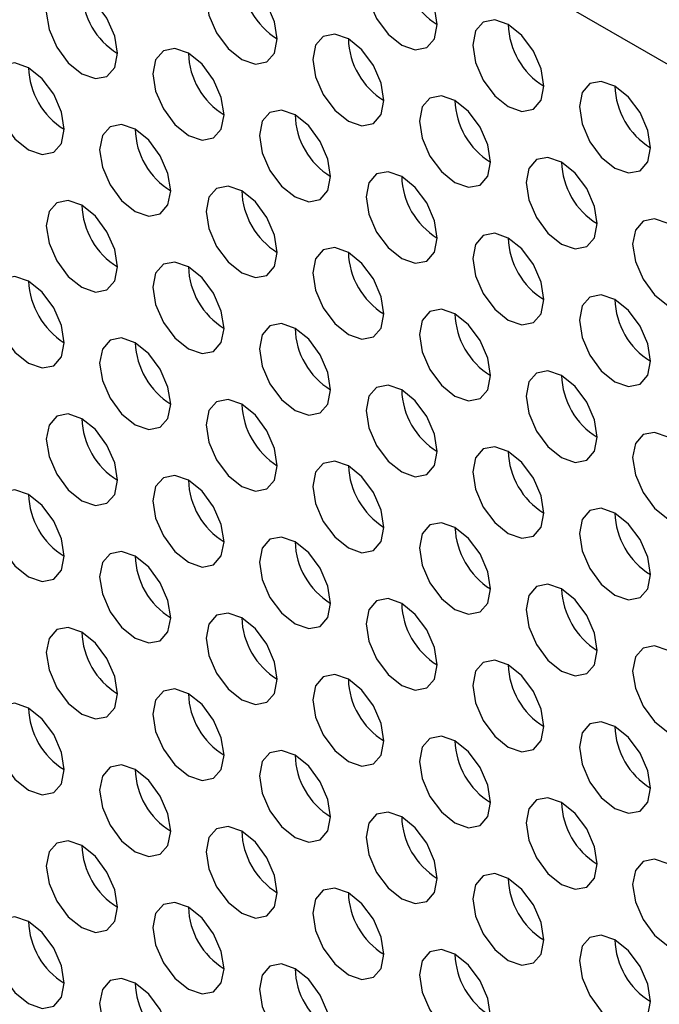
# Model space of a CAD drawing. Header units: millimetres. Extents: x 3619 to 4737, y 1503 to 2366.
# Tile 158 of 256: x 4433.17 to 4437.41, y 2144.85 to 2151.38. Entities that reach past the tile are written whole.
import ezdxf

# ---------------------------------------------------------------- set-up
doc = ezdxf.new("R2010")
doc.units = ezdxf.units.MM

msp = doc.modelspace()

# ---------------------------------------------------------------- linework, layer by layer
at = {"color": 7, "linetype": 'Continuous', "lineweight": 30}
msp.add_line((4447.6737, 2145.1952), (4410.2482, 2166.8005), dxfattribs=at)
at = {"color": 7, "linetype": 'Continuous', "lineweight": 30, "flags": 128}
for points in [[(4435.9398, 2151.3511), (4435.9218, 2151.4656), (4435.8707, 2151.5834), (4435.7942, 2151.6865), (4435.704, 2151.7593), (4435.6138, 2151.7907), (4435.5374, 2151.7758), (4435.4863, 2151.717), (4435.4683, 2151.6232), (4435.4863, 2151.5087), (4435.5374, 2151.3909), (4435.6138, 2151.2878), (4435.704, 2151.215), (4435.7942, 2151.1836), (4435.8707, 2151.1985), (4435.9218, 2151.2573), (4435.9398, 2151.3511)], [(4434.8791, 2151.2557), (4434.8611, 2151.3702), (4434.8101, 2151.488), (4434.7336, 2151.5912), (4434.6434, 2151.664), (4434.5532, 2151.6953), (4434.4767, 2151.6805), (4434.4256, 2151.6217), (4434.4077, 2151.5279), (4434.4256, 2151.4133), (4434.4767, 2151.2955), (4434.5532, 2151.1924), (4434.6434, 2151.1196), (4434.7336, 2151.0883), (4434.8101, 2151.1031), (4434.8611, 2151.1619), (4434.8791, 2151.2557)], [(4433.8184, 2151.1604), (4433.8005, 2151.2749), (4433.7494, 2151.3927), (4433.6729, 2151.4958), (4433.5827, 2151.5686), (4433.4925, 2151.6), (4433.4161, 2151.5851), (4433.365, 2151.5263), (4433.347, 2151.4325), (4433.365, 2151.318), (4433.4161, 2151.2002), (4433.4925, 2151.097), (4433.5827, 2151.0243), (4433.6729, 2150.9929), (4433.7494, 2151.0078), (4433.8005, 2151.0666), (4433.8184, 2151.1604)], [(4436.6469, 2150.9429), (4436.6289, 2151.0574), (4436.5778, 2151.1752), (4436.5013, 2151.2783), (4436.4112, 2151.3511), (4436.321, 2151.3825), (4436.2445, 2151.3676), (4436.1934, 2151.3088), (4436.1754, 2151.215), (4436.1934, 2151.1005), (4436.2445, 2150.9827), (4436.321, 2150.8796), (4436.4112, 2150.8068), (4436.5013, 2150.7754), (4436.5778, 2150.7903), (4436.6289, 2150.8491), (4436.6469, 2150.9429)], [(4435.5862, 2150.8475), (4435.5683, 2150.962), (4435.5172, 2151.0798), (4435.4407, 2151.183), (4435.3505, 2151.2558), (4435.2603, 2151.2871), (4435.1838, 2151.2723), (4435.1327, 2151.2135), (4435.1148, 2151.1197), (4435.1327, 2151.0051), (4435.1838, 2150.8873), (4435.2603, 2150.7842), (4435.3505, 2150.7114), (4435.4407, 2150.6801), (4435.5172, 2150.6949), (4435.5683, 2150.7537), (4435.5862, 2150.8475)], [(4434.5255, 2150.7522), (4434.5076, 2150.8667), (4434.4565, 2150.9845), (4434.38, 2151.0876), (4434.2898, 2151.1604), (4434.1996, 2151.1918), (4434.1232, 2151.1769), (4434.0721, 2151.1181), (4434.0541, 2151.0243), (4434.0721, 2150.9098), (4434.1232, 2150.792), (4434.1996, 2150.6888), (4434.2898, 2150.616), (4434.38, 2150.5847), (4434.4565, 2150.5996), (4434.5076, 2150.6584), (4434.5255, 2150.7522)], [(4433.4649, 2150.6568), (4433.4469, 2150.7713), (4433.3958, 2150.8891), (4433.3194, 2150.9923), (4433.2292, 2151.065), (4433.139, 2151.0964), (4433.0625, 2151.0815), (4433.0114, 2151.0227), (4432.9935, 2150.9289), (4433.0114, 2150.8144), (4433.0625, 2150.6966), (4433.139, 2150.5935), (4433.2292, 2150.5207), (4433.3194, 2150.4893), (4433.3958, 2150.5042), (4433.4469, 2150.563), (4433.4649, 2150.6568)], [(4437.354, 2150.5347), (4437.336, 2150.6492), (4437.2849, 2150.767), (4437.2085, 2150.8701), (4437.1183, 2150.9429), (4437.0281, 2150.9743), (4436.9516, 2150.9594), (4436.9005, 2150.9006), (4436.8826, 2150.8068), (4436.9005, 2150.6923), (4436.9516, 2150.5745), (4437.0281, 2150.4714), (4437.1183, 2150.3986), (4437.2085, 2150.3672), (4437.2849, 2150.3821), (4437.336, 2150.4409), (4437.354, 2150.5347)], [(4436.2933, 2150.4393), (4436.2754, 2150.5538), (4436.2243, 2150.6716), (4436.1478, 2150.7748), (4436.0576, 2150.8476), (4435.9674, 2150.8789), (4435.8909, 2150.8641), (4435.8398, 2150.8053), (4435.8219, 2150.7115), (4435.8398, 2150.5969), (4435.8909, 2150.4791), (4435.9674, 2150.376), (4436.0576, 2150.3032), (4436.1478, 2150.2719), (4436.2243, 2150.2867), (4436.2754, 2150.3455), (4436.2933, 2150.4393)], [(4435.2326, 2150.344), (4435.2147, 2150.4585), (4435.1636, 2150.5763), (4435.0871, 2150.6794), (4434.9969, 2150.7522), (4434.9067, 2150.7836), (4434.8303, 2150.7687), (4434.7792, 2150.7099), (4434.7612, 2150.6161), (4434.7792, 2150.5016), (4434.8303, 2150.3838), (4434.9067, 2150.2806), (4434.9969, 2150.2078), (4435.0871, 2150.1765), (4435.1636, 2150.1913), (4435.2147, 2150.2502), (4435.2326, 2150.344)], [(4434.172, 2150.2486), (4434.154, 2150.3631), (4434.1029, 2150.4809), (4434.0265, 2150.5841), (4433.9363, 2150.6568), (4433.8461, 2150.6882), (4433.7696, 2150.6733), (4433.7185, 2150.6145), (4433.7006, 2150.5207), (4433.7185, 2150.4062), (4433.7696, 2150.2884), (4433.8461, 2150.1853), (4433.9363, 2150.1125), (4434.0265, 2150.0811), (4434.1029, 2150.096), (4434.154, 2150.1548), (4434.172, 2150.2486)], [(4437.0004, 2150.0311), (4436.9825, 2150.1456), (4436.9314, 2150.2634), (4436.8549, 2150.3666), (4436.7647, 2150.4394), (4436.6745, 2150.4707), (4436.598, 2150.4559), (4436.5469, 2150.3971), (4436.529, 2150.3032), (4436.5469, 2150.1887), (4436.598, 2150.0709), (4436.6745, 2149.9678), (4436.7647, 2149.895), (4436.8549, 2149.8636), (4436.9314, 2149.8785), (4436.9825, 2149.9373), (4437.0004, 2150.0311)], [(4435.9398, 2149.9357), (4435.9218, 2150.0503), (4435.8707, 2150.1681), (4435.7942, 2150.2712), (4435.704, 2150.344), (4435.6138, 2150.3754), (4435.5374, 2150.3605), (4435.4863, 2150.3017), (4435.4683, 2150.2079), (4435.4863, 2150.0934), (4435.5374, 2149.9756), (4435.6138, 2149.8724), (4435.704, 2149.7996), (4435.7942, 2149.7683), (4435.8707, 2149.7831), (4435.9218, 2149.8419), (4435.9398, 2149.9357)], [(4434.8791, 2149.8404), (4434.8611, 2149.9549), (4434.8101, 2150.0727), (4434.7336, 2150.1758), (4434.6434, 2150.2486), (4434.5532, 2150.28), (4434.4767, 2150.2651), (4434.4256, 2150.2063), (4434.4077, 2150.1125), (4434.4256, 2149.998), (4434.4767, 2149.8802), (4434.5532, 2149.7771), (4434.6434, 2149.7043), (4434.7336, 2149.6729), (4434.8101, 2149.6878), (4434.8611, 2149.7466), (4434.8791, 2149.8404)], [(4433.8184, 2149.745), (4433.8005, 2149.8595), (4433.7494, 2149.9773), (4433.6729, 2150.0805), (4433.5827, 2150.1533), (4433.4925, 2150.1846), (4433.4161, 2150.1698), (4433.365, 2150.111), (4433.347, 2150.0172), (4433.365, 2149.9026), (4433.4161, 2149.7848), (4433.4925, 2149.6817), (4433.5827, 2149.6089), (4433.6729, 2149.5776), (4433.7494, 2149.5924), (4433.8005, 2149.6512), (4433.8184, 2149.745)], [(4437.7075, 2149.6229), (4437.6896, 2149.7374), (4437.6385, 2149.8552), (4437.562, 2149.9584), (4437.4718, 2150.0312), (4437.3816, 2150.0625), (4437.3051, 2150.0477), (4437.2541, 2149.9888), (4437.2361, 2149.895), (4437.2541, 2149.7805), (4437.3051, 2149.6627), (4437.3816, 2149.5596), (4437.4718, 2149.4868), (4437.562, 2149.4554), (4437.6385, 2149.4703), (4437.6896, 2149.5291), (4437.7075, 2149.6229)], [(4436.6469, 2149.5275), (4436.6289, 2149.6421), (4436.5778, 2149.7599), (4436.5013, 2149.863), (4436.4112, 2149.9358), (4436.321, 2149.9671), (4436.2445, 2149.9523), (4436.1934, 2149.8935), (4436.1754, 2149.7997), (4436.1934, 2149.6852), (4436.2445, 2149.5674), (4436.321, 2149.4642), (4436.4112, 2149.3914), (4436.5013, 2149.3601), (4436.5778, 2149.3749), (4436.6289, 2149.4337), (4436.6469, 2149.5275)], [(4435.5862, 2149.4322), (4435.5683, 2149.5467), (4435.5172, 2149.6645), (4435.4407, 2149.7676), (4435.3505, 2149.8404), (4435.2603, 2149.8718), (4435.1838, 2149.8569), (4435.1327, 2149.7981), (4435.1148, 2149.7043), (4435.1327, 2149.5898), (4435.1838, 2149.472), (4435.2603, 2149.3689), (4435.3505, 2149.2961), (4435.4407, 2149.2647), (4435.5172, 2149.2796), (4435.5683, 2149.3384), (4435.5862, 2149.4322)], [(4434.5255, 2149.3368), (4434.5076, 2149.4513), (4434.4565, 2149.5691), (4434.38, 2149.6723), (4434.2898, 2149.7451), (4434.1996, 2149.7764), (4434.1232, 2149.7616), (4434.0721, 2149.7028), (4434.0541, 2149.609), (4434.0721, 2149.4944), (4434.1232, 2149.3766), (4434.1996, 2149.2735), (4434.2898, 2149.2007), (4434.38, 2149.1694), (4434.4565, 2149.1842), (4434.5076, 2149.243), (4434.5255, 2149.3368)], [(4433.4649, 2149.2415), (4433.4469, 2149.356), (4433.3958, 2149.4738), (4433.3194, 2149.5769), (4433.2292, 2149.6497), (4433.139, 2149.6811), (4433.0625, 2149.6662), (4433.0114, 2149.6074), (4432.9935, 2149.5136), (4433.0114, 2149.3991), (4433.0625, 2149.2813), (4433.139, 2149.1781), (4433.2292, 2149.1053), (4433.3194, 2149.074), (4433.3958, 2149.0889), (4433.4469, 2149.1477), (4433.4649, 2149.2415)], [(4437.354, 2149.1193), (4437.336, 2149.2339), (4437.2849, 2149.3517), (4437.2085, 2149.4548), (4437.1183, 2149.5276), (4437.0281, 2149.5589), (4436.9516, 2149.5441), (4436.9005, 2149.4853), (4436.8826, 2149.3915), (4436.9005, 2149.277), (4436.9516, 2149.1592), (4437.0281, 2149.056), (4437.1183, 2148.9832), (4437.2085, 2148.9519), (4437.2849, 2148.9667), (4437.336, 2149.0255), (4437.354, 2149.1193)], [(4436.2933, 2149.024), (4436.2754, 2149.1385), (4436.2243, 2149.2563), (4436.1478, 2149.3594), (4436.0576, 2149.4322), (4435.9674, 2149.4636), (4435.8909, 2149.4487), (4435.8398, 2149.3899), (4435.8219, 2149.2961), (4435.8398, 2149.1816), (4435.8909, 2149.0638), (4435.9674, 2148.9607), (4436.0576, 2148.8879), (4436.1478, 2148.8565), (4436.2243, 2148.8714), (4436.2754, 2148.9302), (4436.2933, 2149.024)], [(4435.2326, 2148.9286), (4435.2147, 2149.0431), (4435.1636, 2149.1609), (4435.0871, 2149.2641), (4434.9969, 2149.3369), (4434.9067, 2149.3682), (4434.8303, 2149.3534), (4434.7792, 2149.2946), (4434.7612, 2149.2008), (4434.7792, 2149.0862), (4434.8303, 2148.9684), (4434.9067, 2148.8653), (4434.9969, 2148.7925), (4435.0871, 2148.7612), (4435.1636, 2148.776), (4435.2147, 2148.8348), (4435.2326, 2148.9286)], [(4434.172, 2148.8333), (4434.154, 2148.9478), (4434.1029, 2149.0656), (4434.0265, 2149.1687), (4433.9363, 2149.2415), (4433.8461, 2149.2729), (4433.7696, 2149.258), (4433.7185, 2149.1992), (4433.7006, 2149.1054), (4433.7185, 2148.9909), (4433.7696, 2148.8731), (4433.8461, 2148.7699), (4433.9363, 2148.6971), (4434.0265, 2148.6658), (4434.1029, 2148.6806), (4434.154, 2148.7395), (4434.172, 2148.8333)], [(4437.0004, 2148.6158), (4436.9825, 2148.7303), (4436.9314, 2148.8481), (4436.8549, 2148.9512), (4436.7647, 2149.024), (4436.6745, 2149.0554), (4436.598, 2149.0405), (4436.5469, 2148.9817), (4436.529, 2148.8879), (4436.5469, 2148.7734), (4436.598, 2148.6556), (4436.6745, 2148.5525), (4436.7647, 2148.4797), (4436.8549, 2148.4483), (4436.9314, 2148.4632), (4436.9825, 2148.522), (4437.0004, 2148.6158)], [(4435.9398, 2148.5204), (4435.9218, 2148.6349), (4435.8707, 2148.7527), (4435.7942, 2148.8559), (4435.704, 2148.9287), (4435.6138, 2148.96), (4435.5374, 2148.9452), (4435.4863, 2148.8864), (4435.4683, 2148.7925), (4435.4863, 2148.678), (4435.5374, 2148.5602), (4435.6138, 2148.4571), (4435.704, 2148.3843), (4435.7942, 2148.3529), (4435.8707, 2148.3678), (4435.9218, 2148.4266), (4435.9398, 2148.5204)], [(4434.8791, 2148.425), (4434.8611, 2148.5396), (4434.8101, 2148.6574), (4434.7336, 2148.7605), (4434.6434, 2148.8333), (4434.5532, 2148.8647), (4434.4767, 2148.8498), (4434.4256, 2148.791), (4434.4077, 2148.6972), (4434.4256, 2148.5827), (4434.4767, 2148.4649), (4434.5532, 2148.3617), (4434.6434, 2148.2889), (4434.7336, 2148.2576), (4434.8101, 2148.2724), (4434.8611, 2148.3312), (4434.8791, 2148.425)], [(4433.8184, 2148.3297), (4433.8005, 2148.4442), (4433.7494, 2148.562), (4433.6729, 2148.6651), (4433.5827, 2148.7379), (4433.4925, 2148.7693), (4433.4161, 2148.7544), (4433.365, 2148.6956), (4433.347, 2148.6018), (4433.365, 2148.4873), (4433.4161, 2148.3695), (4433.4925, 2148.2664), (4433.5827, 2148.1936), (4433.6729, 2148.1622), (4433.7494, 2148.1771), (4433.8005, 2148.2359), (4433.8184, 2148.3297)], [(4437.7075, 2148.2076), (4437.6896, 2148.3221), (4437.6385, 2148.4399), (4437.562, 2148.543), (4437.4718, 2148.6158), (4437.3816, 2148.6472), (4437.3051, 2148.6323), (4437.2541, 2148.5735), (4437.2361, 2148.4797), (4437.2541, 2148.3652), (4437.3051, 2148.2474), (4437.3816, 2148.1442), (4437.4718, 2148.0715), (4437.562, 2148.0401), (4437.6385, 2148.055), (4437.6896, 2148.1138), (4437.7075, 2148.2076)], [(4436.6469, 2148.1122), (4436.6289, 2148.2267), (4436.5778, 2148.3445), (4436.5013, 2148.4477), (4436.4112, 2148.5205), (4436.321, 2148.5518), (4436.2445, 2148.537), (4436.1934, 2148.4781), (4436.1754, 2148.3843), (4436.1934, 2148.2698), (4436.2445, 2148.152), (4436.321, 2148.0489), (4436.4112, 2147.9761), (4436.5013, 2147.9447), (4436.5778, 2147.9596), (4436.6289, 2148.0184), (4436.6469, 2148.1122)], [(4435.5862, 2148.0168), (4435.5683, 2148.1314), (4435.5172, 2148.2492), (4435.4407, 2148.3523), (4435.3505, 2148.4251), (4435.2603, 2148.4564), (4435.1838, 2148.4416), (4435.1327, 2148.3828), (4435.1148, 2148.289), (4435.1327, 2148.1745), (4435.1838, 2148.0567), (4435.2603, 2147.9535), (4435.3505, 2147.8807), (4435.4407, 2147.8494), (4435.5172, 2147.8642), (4435.5683, 2147.923), (4435.5862, 2148.0168)], [(4434.5255, 2147.9215), (4434.5076, 2148.036), (4434.4565, 2148.1538), (4434.38, 2148.2569), (4434.2898, 2148.3297), (4434.1996, 2148.3611), (4434.1232, 2148.3462), (4434.0721, 2148.2874), (4434.0541, 2148.1936), (4434.0721, 2148.0791), (4434.1232, 2147.9613), (4434.1996, 2147.8582), (4434.2898, 2147.7854), (4434.38, 2147.754), (4434.4565, 2147.7689), (4434.5076, 2147.8277), (4434.5255, 2147.9215)], [(4433.4649, 2147.8261), (4433.4469, 2147.9406), (4433.3958, 2148.0584), (4433.3194, 2148.1616), (4433.2292, 2148.2344), (4433.139, 2148.2657), (4433.0625, 2148.2509), (4433.0114, 2148.1921), (4432.9935, 2148.0983), (4433.0114, 2147.9837), (4433.0625, 2147.8659), (4433.139, 2147.7628), (4433.2292, 2147.69), (4433.3194, 2147.6587), (4433.3958, 2147.6735), (4433.4469, 2147.7323), (4433.4649, 2147.8261)], [(4437.354, 2147.704), (4437.336, 2147.8185), (4437.2849, 2147.9363), (4437.2085, 2148.0395), (4437.1183, 2148.1123), (4437.0281, 2148.1436), (4436.9516, 2148.1288), (4436.9005, 2148.0699), (4436.8826, 2147.9761), (4436.9005, 2147.8616), (4436.9516, 2147.7438), (4437.0281, 2147.6407), (4437.1183, 2147.5679), (4437.2085, 2147.5365), (4437.2849, 2147.5514), (4437.336, 2147.6102), (4437.354, 2147.704)], [(4436.2933, 2147.6086), (4436.2754, 2147.7232), (4436.2243, 2147.841), (4436.1478, 2147.9441), (4436.0576, 2148.0169), (4435.9674, 2148.0482), (4435.8909, 2148.0334), (4435.8398, 2147.9746), (4435.8219, 2147.8808), (4435.8398, 2147.7663), (4435.8909, 2147.6485), (4435.9674, 2147.5453), (4436.0576, 2147.4725), (4436.1478, 2147.4412), (4436.2243, 2147.456), (4436.2754, 2147.5148), (4436.2933, 2147.6086)], [(4435.2326, 2147.5133), (4435.2147, 2147.6278), (4435.1636, 2147.7456), (4435.0871, 2147.8487), (4434.9969, 2147.9215), (4434.9067, 2147.9529), (4434.8303, 2147.938), (4434.7792, 2147.8792), (4434.7612, 2147.7854), (4434.7792, 2147.6709), (4434.8303, 2147.5531), (4434.9067, 2147.45), (4434.9969, 2147.3772), (4435.0871, 2147.3458), (4435.1636, 2147.3607), (4435.2147, 2147.4195), (4435.2326, 2147.5133)], [(4434.172, 2147.4179), (4434.154, 2147.5324), (4434.1029, 2147.6502), (4434.0265, 2147.7534), (4433.9363, 2147.8262), (4433.8461, 2147.8575), (4433.7696, 2147.8427), (4433.7185, 2147.7839), (4433.7006, 2147.6901), (4433.7185, 2147.5755), (4433.7696, 2147.4577), (4433.8461, 2147.3546), (4433.9363, 2147.2818), (4434.0265, 2147.2505), (4434.1029, 2147.2653), (4434.154, 2147.3241), (4434.172, 2147.4179)], [(4437.0004, 2147.2004), (4436.9825, 2147.315), (4436.9314, 2147.4328), (4436.8549, 2147.5359), (4436.7647, 2147.6087), (4436.6745, 2147.64), (4436.598, 2147.6252), (4436.5469, 2147.5664), (4436.529, 2147.4726), (4436.5469, 2147.3581), (4436.598, 2147.2403), (4436.6745, 2147.1371), (4436.7647, 2147.0643), (4436.8549, 2147.033), (4436.9314, 2147.0478), (4436.9825, 2147.1066), (4437.0004, 2147.2004)], [(4435.9398, 2147.1051), (4435.9218, 2147.2196), (4435.8707, 2147.3374), (4435.7942, 2147.4405), (4435.704, 2147.5133), (4435.6138, 2147.5447), (4435.5374, 2147.5298), (4435.4863, 2147.471), (4435.4683, 2147.3772), (4435.4863, 2147.2627), (4435.5374, 2147.1449), (4435.6138, 2147.0418), (4435.704, 2146.969), (4435.7942, 2146.9376), (4435.8707, 2146.9525), (4435.9218, 2147.0113), (4435.9398, 2147.1051)], [(4434.8791, 2147.0097), (4434.8611, 2147.1242), (4434.8101, 2147.242), (4434.7336, 2147.3452), (4434.6434, 2147.418), (4434.5532, 2147.4493), (4434.4767, 2147.4345), (4434.4256, 2147.3757), (4434.4077, 2147.2818), (4434.4256, 2147.1673), (4434.4767, 2147.0495), (4434.5532, 2146.9464), (4434.6434, 2146.8736), (4434.7336, 2146.8423), (4434.8101, 2146.8571), (4434.8611, 2146.9159), (4434.8791, 2147.0097)], [(4433.8184, 2146.9143), (4433.8005, 2147.0289), (4433.7494, 2147.1467), (4433.6729, 2147.2498), (4433.5827, 2147.3226), (4433.4925, 2147.354), (4433.4161, 2147.3391), (4433.365, 2147.2803), (4433.347, 2147.1865), (4433.365, 2147.072), (4433.4161, 2146.9542), (4433.4925, 2146.851), (4433.5827, 2146.7782), (4433.6729, 2146.7469), (4433.7494, 2146.7617), (4433.8005, 2146.8205), (4433.8184, 2146.9143)], [(4437.7075, 2146.7922), (4437.6896, 2146.9068), (4437.6385, 2147.0246), (4437.562, 2147.1277), (4437.4718, 2147.2005), (4437.3816, 2147.2318), (4437.3051, 2147.217), (4437.2541, 2147.1582), (4437.2361, 2147.0644), (4437.2541, 2146.9499), (4437.3051, 2146.8321), (4437.3816, 2146.7289), (4437.4718, 2146.6561), (4437.562, 2146.6248), (4437.6385, 2146.6396), (4437.6896, 2146.6984), (4437.7075, 2146.7922)], [(4436.6469, 2146.6969), (4436.6289, 2146.8114), (4436.5778, 2146.9292), (4436.5013, 2147.0323), (4436.4112, 2147.1051), (4436.321, 2147.1365), (4436.2445, 2147.1216), (4436.1934, 2147.0628), (4436.1754, 2146.969), (4436.1934, 2146.8545), (4436.2445, 2146.7367), (4436.321, 2146.6335), (4436.4112, 2146.5608), (4436.5013, 2146.5294), (4436.5778, 2146.5443), (4436.6289, 2146.6031), (4436.6469, 2146.6969)], [(4435.5862, 2146.6015), (4435.5683, 2146.716), (4435.5172, 2146.8338), (4435.4407, 2146.937), (4435.3505, 2147.0098), (4435.2603, 2147.0411), (4435.1838, 2147.0263), (4435.1327, 2146.9674), (4435.1148, 2146.8736), (4435.1327, 2146.7591), (4435.1838, 2146.6413), (4435.2603, 2146.5382), (4435.3505, 2146.4654), (4435.4407, 2146.434), (4435.5172, 2146.4489), (4435.5683, 2146.5077), (4435.5862, 2146.6015)], [(4434.5255, 2146.5061), (4434.5076, 2146.6207), (4434.4565, 2146.7385), (4434.38, 2146.8416), (4434.2898, 2146.9144), (4434.1996, 2146.9457), (4434.1232, 2146.9309), (4434.0721, 2146.8721), (4434.0541, 2146.7783), (4434.0721, 2146.6638), (4434.1232, 2146.546), (4434.1996, 2146.4428), (4434.2898, 2146.37), (4434.38, 2146.3387), (4434.4565, 2146.3535), (4434.5076, 2146.4123), (4434.5255, 2146.5061)], [(4433.4649, 2146.4108), (4433.4469, 2146.5253), (4433.3958, 2146.6431), (4433.3194, 2146.7462), (4433.2292, 2146.819), (4433.139, 2146.8504), (4433.0625, 2146.8355), (4433.0114, 2146.7767), (4432.9935, 2146.6829), (4433.0114, 2146.5684), (4433.0625, 2146.4506), (4433.139, 2146.3475), (4433.2292, 2146.2747), (4433.3194, 2146.2433), (4433.3958, 2146.2582), (4433.4469, 2146.317), (4433.4649, 2146.4108)], [(4437.354, 2146.2887), (4437.336, 2146.4032), (4437.2849, 2146.521), (4437.2085, 2146.6241), (4437.1183, 2146.6969), (4437.0281, 2146.7283), (4436.9516, 2146.7134), (4436.9005, 2146.6546), (4436.8826, 2146.5608), (4436.9005, 2146.4463), (4436.9516, 2146.3285), (4437.0281, 2146.2253), (4437.1183, 2146.1526), (4437.2085, 2146.1212), (4437.2849, 2146.1361), (4437.336, 2146.1949), (4437.354, 2146.2887)], [(4436.2933, 2146.1933), (4436.2754, 2146.3078), (4436.2243, 2146.4256), (4436.1478, 2146.5288), (4436.0576, 2146.6016), (4435.9674, 2146.6329), (4435.8909, 2146.618), (4435.8398, 2146.5592), (4435.8219, 2146.4654), (4435.8398, 2146.3509), (4435.8909, 2146.2331), (4435.9674, 2146.13), (4436.0576, 2146.0572), (4436.1478, 2146.0258), (4436.2243, 2146.0407), (4436.2754, 2146.0995), (4436.2933, 2146.1933)], [(4435.2326, 2146.0979), (4435.2147, 2146.2125), (4435.1636, 2146.3303), (4435.0871, 2146.4334), (4434.9969, 2146.5062), (4434.9067, 2146.5375), (4434.8303, 2146.5227), (4434.7792, 2146.4639), (4434.7612, 2146.3701), (4434.7792, 2146.2556), (4434.8303, 2146.1378), (4434.9067, 2146.0346), (4434.9969, 2145.9618), (4435.0871, 2145.9305), (4435.1636, 2145.9453), (4435.2147, 2146.0041), (4435.2326, 2146.0979)], [(4434.172, 2146.0026), (4434.154, 2146.1171), (4434.1029, 2146.2349), (4434.0265, 2146.338), (4433.9363, 2146.4108), (4433.8461, 2146.4422), (4433.7696, 2146.4273), (4433.7185, 2146.3685), (4433.7006, 2146.2747), (4433.7185, 2146.1602), (4433.7696, 2146.0424), (4433.8461, 2145.9393), (4433.9363, 2145.8665), (4434.0265, 2145.8351), (4434.1029, 2145.85), (4434.154, 2145.9088), (4434.172, 2146.0026)], [(4437.0004, 2145.7851), (4436.9825, 2145.8996), (4436.9314, 2146.0174), (4436.8549, 2146.1206), (4436.7647, 2146.1934), (4436.6745, 2146.2247), (4436.598, 2146.2098), (4436.5469, 2146.151), (4436.529, 2146.0572), (4436.5469, 2145.9427), (4436.598, 2145.8249), (4436.6745, 2145.7218), (4436.7647, 2145.649), (4436.8549, 2145.6176), (4436.9314, 2145.6325), (4436.9825, 2145.6913), (4437.0004, 2145.7851)], [(4435.9398, 2145.6897), (4435.9218, 2145.8043), (4435.8707, 2145.9221), (4435.7942, 2146.0252), (4435.704, 2146.098), (4435.6138, 2146.1293), (4435.5374, 2146.1145), (4435.4863, 2146.0557), (4435.4683, 2145.9619), (4435.4863, 2145.8474), (4435.5374, 2145.7296), (4435.6138, 2145.6264), (4435.704, 2145.5536), (4435.7942, 2145.5223), (4435.8707, 2145.5371), (4435.9218, 2145.5959), (4435.9398, 2145.6897)], [(4434.8791, 2145.5944), (4434.8611, 2145.7089), (4434.8101, 2145.8267), (4434.7336, 2145.9298), (4434.6434, 2146.0026), (4434.5532, 2146.034), (4434.4767, 2146.0191), (4434.4256, 2145.9603), (4434.4077, 2145.8665), (4434.4256, 2145.752), (4434.4767, 2145.6342), (4434.5532, 2145.5311), (4434.6434, 2145.4583), (4434.7336, 2145.4269), (4434.8101, 2145.4418), (4434.8611, 2145.5006), (4434.8791, 2145.5944)], [(4433.8184, 2145.499), (4433.8005, 2145.6135), (4433.7494, 2145.7313), (4433.6729, 2145.8345), (4433.5827, 2145.9073), (4433.4925, 2145.9386), (4433.4161, 2145.9238), (4433.365, 2145.865), (4433.347, 2145.7711), (4433.365, 2145.6566), (4433.4161, 2145.5388), (4433.4925, 2145.4357), (4433.5827, 2145.3629), (4433.6729, 2145.3316), (4433.7494, 2145.3464), (4433.8005, 2145.4052), (4433.8184, 2145.499)], [(4437.7075, 2145.3769), (4437.6896, 2145.4914), (4437.6385, 2145.6092), (4437.562, 2145.7124), (4437.4718, 2145.7851), (4437.3816, 2145.8165), (4437.3051, 2145.8016), (4437.2541, 2145.7428), (4437.2361, 2145.649), (4437.2541, 2145.5345), (4437.3051, 2145.4167), (4437.3816, 2145.3136), (4437.4718, 2145.2408), (4437.562, 2145.2094), (4437.6385, 2145.2243), (4437.6896, 2145.2831), (4437.7075, 2145.3769)], [(4436.6469, 2145.2815), (4436.6289, 2145.3961), (4436.5778, 2145.5138), (4436.5013, 2145.617), (4436.4112, 2145.6898), (4436.321, 2145.7211), (4436.2445, 2145.7063), (4436.1934, 2145.6475), (4436.1754, 2145.5537), (4436.1934, 2145.4392), (4436.2445, 2145.3214), (4436.321, 2145.2182), (4436.4112, 2145.1454), (4436.5013, 2145.1141), (4436.5778, 2145.1289), (4436.6289, 2145.1877), (4436.6469, 2145.2815)], [(4435.5862, 2145.1862), (4435.5683, 2145.3007), (4435.5172, 2145.4185), (4435.4407, 2145.5216), (4435.3505, 2145.5944), (4435.2603, 2145.6258), (4435.1838, 2145.6109), (4435.1327, 2145.5521), (4435.1148, 2145.4583), (4435.1327, 2145.3438), (4435.1838, 2145.226), (4435.2603, 2145.1229), (4435.3505, 2145.0501), (4435.4407, 2145.0187), (4435.5172, 2145.0336), (4435.5683, 2145.0924), (4435.5862, 2145.1862)], [(4434.5255, 2145.0908), (4434.5076, 2145.2053), (4434.4565, 2145.3231), (4434.38, 2145.4263), (4434.2898, 2145.4991), (4434.1996, 2145.5304), (4434.1232, 2145.5156), (4434.0721, 2145.4568), (4434.0541, 2145.3629), (4434.0721, 2145.2484), (4434.1232, 2145.1306), (4434.1996, 2145.0275), (4434.2898, 2144.9547), (4434.38, 2144.9233), (4434.4565, 2144.9382), (4434.5076, 2144.997), (4434.5255, 2145.0908)], [(4433.4649, 2144.9954), (4433.4469, 2145.11), (4433.3958, 2145.2278), (4433.3194, 2145.3309), (4433.2292, 2145.4037), (4433.139, 2145.435), (4433.0625, 2145.4202), (4433.0114, 2145.3614), (4432.9935, 2145.2676), (4433.0114, 2145.1531), (4433.0625, 2145.0353), (4433.139, 2144.9321), (4433.2292, 2144.8593), (4433.3194, 2144.828), (4433.3958, 2144.8428), (4433.4469, 2144.9016), (4433.4649, 2144.9954)], [(4437.354, 2144.8733), (4437.336, 2144.9878), (4437.2849, 2145.1056), (4437.2085, 2145.2088), (4437.1183, 2145.2816), (4437.0281, 2145.3129), (4436.9516, 2145.2981), (4436.9005, 2145.2393), (4436.8826, 2145.1455), (4436.9005, 2145.0309), (4436.9516, 2144.9132), (4437.0281, 2144.81), (4437.1183, 2144.7372), (4437.2085, 2144.7059), (4437.2849, 2144.7207), (4437.336, 2144.7795), (4437.354, 2144.8733)], [(4436.2933, 2144.778), (4436.2754, 2144.8925), (4436.2243, 2145.0103), (4436.1478, 2145.1134), (4436.0576, 2145.1862), (4435.9674, 2145.2176), (4435.8909, 2145.2027), (4435.8398, 2145.1439), (4435.8219, 2145.0501), (4435.8398, 2144.9356), (4435.8909, 2144.8178), (4435.9674, 2144.7146), (4436.0576, 2144.6419), (4436.1478, 2144.6105), (4436.2243, 2144.6254), (4436.2754, 2144.6842), (4436.2933, 2144.778)], [(4435.2326, 2144.6826), (4435.2147, 2144.7971), (4435.1636, 2144.9149), (4435.0871, 2145.0181), (4434.9969, 2145.0909), (4434.9067, 2145.1222), (4434.8303, 2145.1073), (4434.7792, 2145.0485), (4434.7612, 2144.9547), (4434.7792, 2144.8402), (4434.8303, 2144.7224), (4434.9067, 2144.6193), (4434.9969, 2144.5465), (4435.0871, 2144.5151), (4435.1636, 2144.53), (4435.2147, 2144.5888), (4435.2326, 2144.6826)], [(4434.172, 2144.5872), (4434.154, 2144.7018), (4434.1029, 2144.8196), (4434.0265, 2144.9227), (4433.9363, 2144.9955), (4433.8461, 2145.0268), (4433.7696, 2145.012), (4433.7185, 2144.9532), (4433.7006, 2144.8594), (4433.7185, 2144.7449), (4433.7696, 2144.6271), (4433.8461, 2144.5239), (4433.9363, 2144.4511), (4434.0265, 2144.4198), (4434.1029, 2144.4346), (4434.154, 2144.4934), (4434.172, 2144.5872)]]:
    msp.add_lwpolyline(points, dxfattribs=at)
at = {"color": 7, "linetype": 'Continuous', "lineweight": 30}
for centre, radius, start, end in [((4436.1995, 2151.7732), 0.4957, 181.60148, 238.39285), ((4435.1389, 2151.6778), 0.4957, 181.60148, 238.39285), ((4434.0782, 2151.5825), 0.4957, 181.60173, 238.39235), ((4436.9066, 2151.365), 0.4957, 181.60143, 238.39389), ((4435.846, 2151.2696), 0.4957, 181.60143, 238.39389), ((4434.7853, 2151.1743), 0.4957, 181.60168, 238.39339), ((4433.7246, 2151.0789), 0.4957, 181.60143, 238.39389), ((4437.6137, 2150.9568), 0.4957, 181.6027, 238.39262), ((4436.5531, 2150.8614), 0.4957, 181.6027, 238.39262), ((4435.4924, 2150.7661), 0.4957, 181.60125, 238.39284), ((4434.4317, 2150.6707), 0.4957, 181.60099, 238.39334), ((4437.2602, 2150.4532), 0.4957, 181.60099, 238.39334), ((4436.1995, 2150.3579), 0.4957, 181.60173, 238.39235), ((4435.1389, 2150.2625), 0.4957, 181.60148, 238.39285), ((4434.0782, 2150.1671), 0.4957, 181.60166, 238.39292), ((4436.9066, 2149.9497), 0.4957, 181.60168, 238.39339), ((4435.846, 2149.8543), 0.4957, 181.60143, 238.39389), ((4434.7853, 2149.7589), 0.4957, 181.60161, 238.39395), ((4433.741, 2149.673), 0.5124, 182.65691, 237.39243), ((4437.6138, 2149.5415), 0.4957, 181.60295, 238.39212), ((4436.5531, 2149.4461), 0.4957, 181.6027, 238.39262), ((4435.4924, 2149.3507), 0.4957, 181.60118, 238.3934), ((4434.4481, 2149.2648), 0.5123, 182.65588, 237.39247), ((4437.2602, 2149.0379), 0.4957, 181.60099, 238.39334), ((4436.1995, 2148.9425), 0.4957, 181.60166, 238.39292), ((4435.1552, 2148.8566), 0.5124, 182.65697, 237.39138), ((4434.0782, 2148.7518), 0.4957, 181.60166, 238.39292), ((4436.9066, 2148.5343), 0.4957, 181.60161, 238.39395), ((4435.8623, 2148.4484), 0.5124, 182.65691, 237.39243), ((4434.7853, 2148.3436), 0.4957, 181.60161, 238.39395), ((4433.7247, 2148.2482), 0.4957, 181.60212, 238.39295), ((4437.6137, 2148.1261), 0.4957, 181.60288, 238.39268), ((4436.5694, 2148.0402), 0.5123, 182.65588, 237.39247), ((4435.4924, 2147.9354), 0.4957, 181.60118, 238.3934), ((4434.4318, 2147.84), 0.4957, 181.60169, 238.3924), ((4437.2765, 2147.632), 0.5124, 182.65652, 237.39183), ((4436.1995, 2147.5272), 0.4957, 181.60166, 238.39292), ((4435.1389, 2147.4318), 0.4957, 181.60217, 238.39192), ((4434.0782, 2147.3365), 0.4957, 181.60217, 238.39192), ((4436.9066, 2147.119), 0.4957, 181.60161, 238.39395), ((4435.846, 2147.0236), 0.4957, 181.60212, 238.39295), ((4434.7853, 2146.9283), 0.4957, 181.60212, 238.39295), ((4433.7247, 2146.8329), 0.4957, 181.60212, 238.39295), ((4437.6137, 2146.7108), 0.4957, 181.60288, 238.39268), ((4436.5531, 2146.6154), 0.4957, 181.60339, 238.39168), ((4435.4924, 2146.52), 0.4957, 181.60169, 238.3924), ((4434.4318, 2146.4247), 0.4957, 181.60169, 238.3924), ((4437.2602, 2146.2072), 0.4957, 181.60169, 238.3924), ((4436.1995, 2146.1118), 0.4957, 181.60217, 238.39192), ((4435.1389, 2146.0165), 0.4957, 181.60217, 238.39192), ((4434.0782, 2145.9211), 0.4957, 181.60217, 238.39192), ((4436.9066, 2145.7036), 0.4957, 181.60212, 238.39295), ((4435.846, 2145.6083), 0.4957, 181.60212, 238.39295), ((4434.7853, 2145.5129), 0.4957, 181.60212, 238.39295), ((4433.7247, 2145.4176), 0.4957, 181.60212, 238.39295), ((4437.6138, 2145.2955), 0.4957, 181.60339, 238.39168), ((4436.5531, 2145.2001), 0.4957, 181.60339, 238.39168), ((4435.4924, 2145.1047), 0.4957, 181.60169, 238.3924), ((4434.4318, 2145.0093), 0.4957, 181.60169, 238.3924)]:
    msp.add_arc(centre, radius, start, end, dxfattribs=at)

doc.saveas('drawing.dxf')
